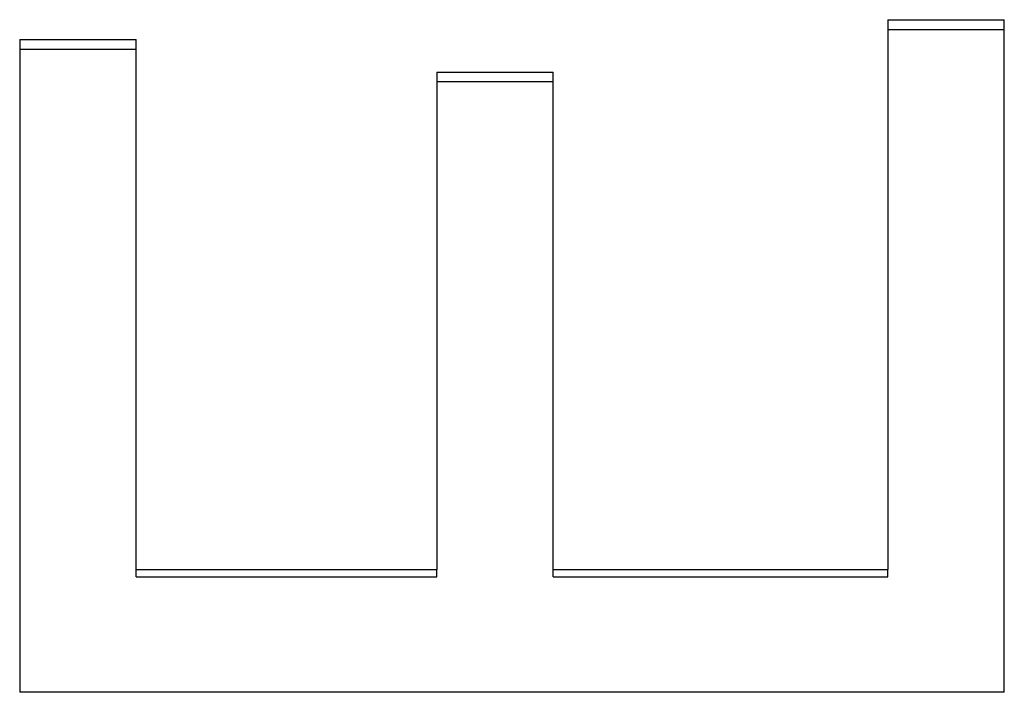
# Model space of a CAD drawing. Extents: x -0.05 to 5.95, y -2.42 to 2.42.
# Tile 9 of 12: x 0.64 to 1.12, y 0.71 to 1.04. Entities that reach past the tile are written whole.
import ezdxf

# ---------------------------------------------------------------- set-up
doc = ezdxf.new("R2010")
doc.units = 0
doc.header["$MEASUREMENT"] = 0
doc.layers.get('0').update_dxf_attribs({"linetype": 'CONTINUOUS'})

msp = doc.modelspace()

# ---------------------------------------------------------------- linework, layer by layer
for p, q in [((1.05848, 1.03885), (1.11518, 1.03885)), ((1.05848, 1.03885), (1.05848, 0.77064)), ((1.11518, 0.71073), (1.11518, 1.03885)), ((0.63518, 1.02917), (0.69189, 1.02917)), ((0.63518, 1.02917), (0.63518, 0.71073)), ((0.69189, 0.77064), (0.69189, 1.02917)), ((0.8386, 1.01331), (0.8953, 1.01331)), ((0.8386, 1.01331), (0.8386, 0.77064)), ((0.8953, 0.77064), (0.8953, 1.01331)), ((0.69189, 0.77064), (0.8386, 0.77064)), ((0.69189, 0.76712), (0.69189, 0.77064)), ((0.8386, 0.76712), (0.8386, 0.77064)), ((0.8953, 0.77064), (1.05848, 0.77064)), ((0.8953, 0.76712), (0.8953, 0.77064)), ((1.05848, 0.76712), (1.05848, 0.77064)), ((1.11518, 0.71073), (0.63518, 0.71073))]:
    msp.add_line(p, q)
for points, knots in [([(1.05848, 1.0341), (1.06241, 1.0341), (1.06635, 1.0341), (1.07029, 1.0341), (1.07502, 1.0341), (1.07974, 1.0341), (1.08447, 1.0341), (1.0884, 1.0341), (1.09234, 1.0341), (1.09628, 1.0341), (1.10258, 1.0341), (1.10888, 1.0341), (1.11518, 1.0341)], [0, 0, 0, 0, 0.0300076, 0.0300076, 0.0300076, 0.0660168, 0.0660168, 0.0660168, 0.0960244, 0.0960244, 0.0960244, 0.1440366, 0.1440366, 0.1440366, 0.1440366]), ([(0.63518, 1.02447), (0.64306, 1.02447), (0.65093, 1.02447), (0.65881, 1.02447), (0.6596, 1.02447), (0.66039, 1.02447), (0.66117, 1.02447), (0.66275, 1.02447), (0.66432, 1.02447), (0.6659, 1.02447), (0.67456, 1.02447), (0.68323, 1.02447), (0.69189, 1.02447)], [0, 0, 0, 0, 0.0600152, 0.0600152, 0.0600152, 0.0660168, 0.0660168, 0.0660168, 0.0780198, 0.0780198, 0.0780198, 0.1440366, 0.1440366, 0.1440366, 0.1440366]), ([(0.8386, 1.00869), (0.84017, 1.00869), (0.84175, 1.00869), (0.84332, 1.00869), (0.8449, 1.00869), (0.84647, 1.00869), (0.84805, 1.00869), (0.84884, 1.00869), (0.84962, 1.00869), (0.85041, 1.00869), (0.85277, 1.00869), (0.85514, 1.00869), (0.8575, 1.00869), (0.85908, 1.00869), (0.86065, 1.00869), (0.86223, 1.00869), (0.87325, 1.00869), (0.88428, 1.00869), (0.8953, 1.00869)], [0, 0, 0, 0, 0.012003, 0.012003, 0.012003, 0.0240061, 0.0240061, 0.0240061, 0.0300076, 0.0300076, 0.0300076, 0.0480122, 0.0480122, 0.0480122, 0.0600152, 0.0600152, 0.0600152, 0.1440366, 0.1440366, 0.1440366, 0.1440366])]:
    msp.add_open_spline(points, degree=3, knots=knots)
for points in [[(0.69189, 0.76712), (0.74079, 0.76712), (0.7897, 0.76712), (0.8386, 0.76712)], [(0.8953, 0.76712), (0.9497, 0.76712), (1.00409, 0.76712), (1.05848, 0.76712)]]:
    msp.add_open_spline(points, degree=3)

doc.saveas('drawing.dxf')
